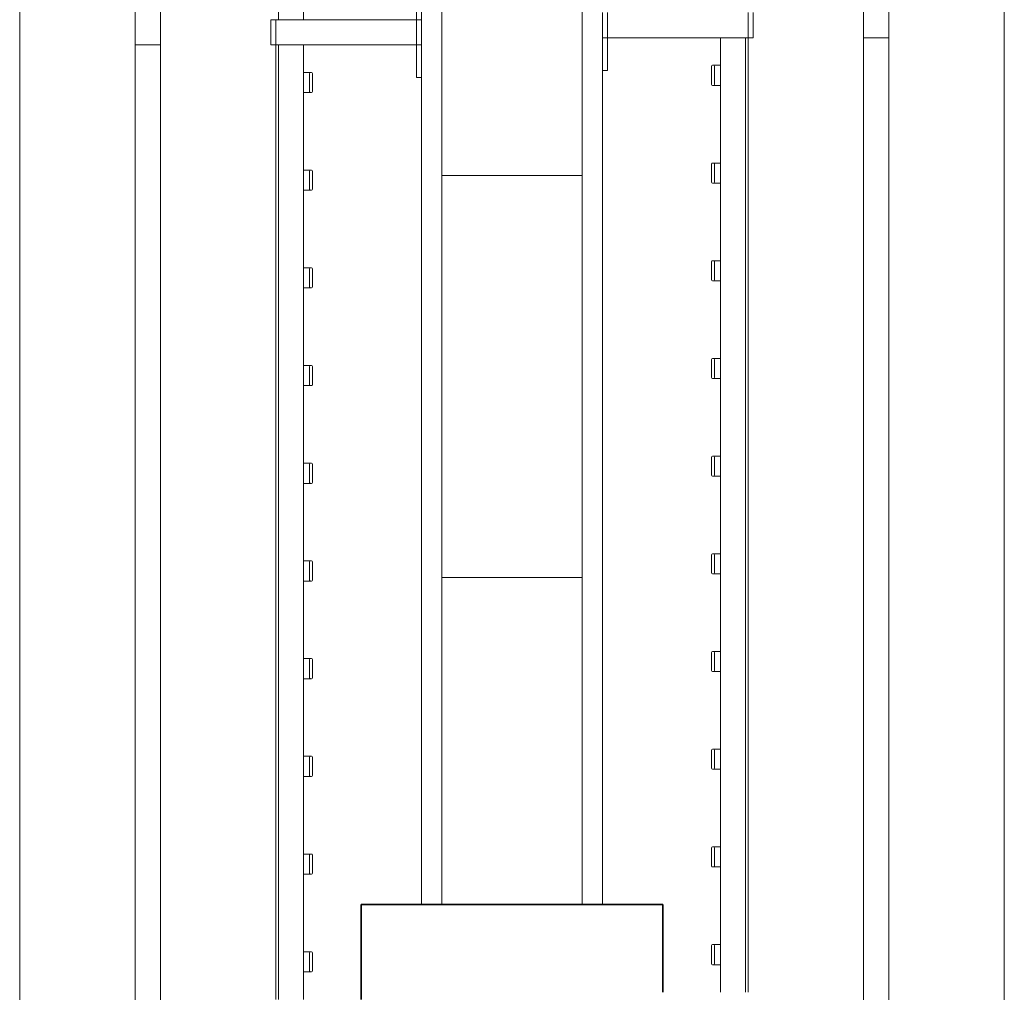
# Model space of a CAD drawing. Header units: millimetres. Extents: x 2016 to 102618, y -16590 to 68005.
# Tile 167 of 256: x 73010 to 73990, y 18237 to 19205. Entities that reach past the tile are written whole.
import ezdxf

# ---------------------------------------------------------------- set-up
doc = ezdxf.new("R2010")
doc.units = ezdxf.units.MM
for name, color, linetype, lineweight in [('A-WALL', 113, 'Continuous', 13), ('A-WALL-FNSH', 113, 'Continuous', 25), ('A-WALL-PATT', 111, 'Continuous', 25), ('I-FURN', 30, 'Continuous', 13), ('S-COLS', 52, 'Continuous', 13)]:
    doc.layers.add(name, color=color, linetype=linetype, lineweight=lineweight)

# ---------------------------------------------------------------- blocks, each defined once
blk = doc.blocks.new('79_VCS_FU_zitbank_kleedkamers - 79_VCS_FU_zitbank_kleedkamers-V5-00 Begane grond')
at = {"layer": 'I-FURN'}
for p, q in [((6055, -5.08), (6087.5, -5.08)), ((6087.5, -5), (6087.5, 0)), ((6112.5, 0), (6087.5, 0)), ((6087.5, -145), (6087.5, -5)), ((6112.5, -5), (6087.5, -5)), ((6112.5, 0), (6112.5, -5)), ((6112.5, -5), (6112.5, -145)), ((6112.5, -5.08), (6145, -5.08)), ((6145, -5.08), (6145, 0)), ((5137.5, -117.5), (6087.5, -117.5)), ((6112.5, -117.5), (7062.5, -117.5)), ((6140, -110.5), (6140, -109.51)), ((6140, -110.74), (6140, -116.5)), ((6159.03, -108.53), (6140.98, -108.53)), ((6141, -111.5), (6159.04, -111.5)), ((6160, -109.49), (6160, -110.53)), ((6160, -116.53), (6160, -110.77)), ((6237.22, -110.5), (6237.22, -109.51)), ((6237.22, -110.74), (6237.22, -116.5)), ((6256.26, -108.53), (6238.2, -108.53)), ((6238.22, -111.5), (6256.26, -111.5)), ((6257.22, -109.49), (6257.22, -110.53)), ((6257.22, -116.53), (6257.22, -110.77)), ((6334.44, -110.5), (6334.44, -109.51)), ((6334.44, -110.74), (6334.44, -116.5)), ((6353.48, -108.53), (6335.42, -108.53)), ((6335.44, -111.5), (6353.48, -111.5)), ((6354.44, -109.49), (6354.44, -110.53)), ((6354.44, -116.53), (6354.44, -110.77)), ((6431.67, -110.5), (6431.67, -109.51)), ((6431.67, -110.74), (6431.67, -116.5)), ((6450.7, -108.53), (6432.64, -108.53)), ((6432.67, -111.5), (6450.7, -111.5)), ((6451.67, -109.49), (6451.67, -110.53)), ((6451.67, -116.53), (6451.67, -110.77)), ((6528.89, -110.5), (6528.89, -109.51)), ((6528.89, -110.74), (6528.89, -116.5)), ((6547.92, -108.53), (6529.87, -108.53)), ((6529.89, -111.5), (6547.93, -111.5)), ((6548.89, -109.49), (6548.89, -110.53)), ((6548.89, -116.53), (6548.89, -110.77)), ((6626.11, -110.5), (6626.11, -109.51)), ((6626.11, -110.74), (6626.11, -116.5)), ((6645.14, -108.53), (6627.09, -108.53)), ((6627.11, -111.5), (6645.15, -111.5)), ((6646.11, -109.49), (6646.11, -110.53)), ((6646.11, -116.53), (6646.11, -110.77)), ((6723.33, -110.5), (6723.33, -109.51)), ((6723.33, -110.74), (6723.33, -116.5)), ((6742.37, -108.53), (6724.31, -108.53)), ((6724.33, -111.5), (6742.37, -111.5)), ((6743.33, -109.49), (6743.33, -110.53)), ((6743.33, -116.53), (6743.33, -110.77)), ((6820.56, -110.5), (6820.56, -109.51)), ((6820.56, -110.74), (6820.56, -116.5)), ((6839.59, -108.53), (6821.53, -108.53)), ((6821.56, -111.5), (6839.59, -111.5)), ((6840.56, -109.49), (6840.56, -110.53)), ((6840.56, -116.53), (6840.56, -110.77)), ((6917.78, -110.5), (6917.78, -109.51)), ((6917.78, -110.74), (6917.78, -116.5)), ((6936.81, -108.53), (6918.76, -108.53)), ((6918.78, -111.5), (6936.82, -111.5)), ((6937.78, -109.49), (6937.78, -110.53)), ((6937.78, -116.53), (6937.78, -110.77)), ((7015, -110.5), (7015, -109.51)), ((7015, -110.74), (7015, -116.5)), ((7034.03, -108.53), (7015.98, -108.53)), ((7016, -111.5), (7034.04, -111.5)), ((7035, -109.49), (7035, -110.53)), ((7035, -116.53), (7035, -110.77)), ((6087.5, -142.5), (5137.5, -142.5)), ((6087.5, -150), (6087.5, -145)), ((6112.5, -145), (6087.5, -145)), ((6112.5, -145), (6087.5, -145)), ((7062.5, -142.5), (6112.5, -142.5)), ((6112.5, -145), (6112.5, -150)), ((7062.5, -145), (6112.5, -145)), ((6112.5, -150), (6087.5, -150)), ((50, -260), (8250, -260)), ((6112.5, -259.7), (6112.5, -285.17)), ((8250, -285), (50, -285)), ((50, -400), (8250, -400))]:
    blk.add_line(p, q, dxfattribs=at)
at = {"layer": 'I-FURN', "flags": 128}
for points in [[(6140, -117.53), (6140, -117.43), (6140, -117.34), (6140, -117.24), (6140, -117.14), (6140, -117.05), (6140, -116.95), (6140, -116.86), (6140, -116.77), (6140, -116.68), (6140, -116.59), (6140, -116.5), (6140, -116.42), (6140, -116.34), (6140, -116.26), (6140, -116.18), (6140, -116.1), (6140, -116.03), (6140, -115.96), (6140, -115.89), (6140, -115.83), (6140, -115.77), (6140, -115.71), (6140, -115.68)], [(6160, -115.67), (6160, -115.72), (6160, -115.78), (6160, -115.85), (6160, -115.91), (6160, -115.98), (6160, -116.05), (6160, -116.13), (6160, -116.2), (6160, -116.28), (6160, -116.36), (6160, -116.45), (6160, -116.53), (6160, -116.62), (6160, -116.71), (6160, -116.8), (6160, -116.9), (6160, -116.99), (6160, -117.08), (6160, -117.18), (6160, -117.28), (6160, -117.38), (6160, -117.47)], [(6237.22, -117.53), (6237.22, -117.43), (6237.22, -117.34), (6237.22, -117.24), (6237.22, -117.14), (6237.22, -117.05), (6237.22, -116.95), (6237.22, -116.86), (6237.22, -116.77), (6237.22, -116.68), (6237.22, -116.59), (6237.22, -116.5), (6237.22, -116.42), (6237.22, -116.34), (6237.22, -116.26), (6237.22, -116.18), (6237.22, -116.1), (6237.22, -116.03), (6237.22, -115.96), (6237.22, -115.89), (6237.22, -115.83), (6237.22, -115.77), (6237.22, -115.71), (6237.22, -115.68)], [(6257.22, -115.67), (6257.22, -115.72), (6257.22, -115.78), (6257.22, -115.85), (6257.22, -115.91), (6257.22, -115.98), (6257.22, -116.05), (6257.22, -116.13), (6257.22, -116.2), (6257.22, -116.28), (6257.22, -116.36), (6257.22, -116.45), (6257.22, -116.53), (6257.22, -116.62), (6257.22, -116.71), (6257.22, -116.8), (6257.22, -116.9), (6257.22, -116.99), (6257.22, -117.08), (6257.22, -117.18), (6257.22, -117.28), (6257.22, -117.38), (6257.22, -117.47)], [(6334.44, -117.53), (6334.44, -117.43), (6334.44, -117.34), (6334.44, -117.24), (6334.44, -117.14), (6334.44, -117.05), (6334.44, -116.95), (6334.44, -116.86), (6334.44, -116.77), (6334.44, -116.68), (6334.44, -116.59), (6334.44, -116.5), (6334.44, -116.42), (6334.44, -116.34), (6334.44, -116.26), (6334.44, -116.18), (6334.44, -116.1), (6334.44, -116.03), (6334.44, -115.96), (6334.44, -115.89), (6334.44, -115.83), (6334.44, -115.77), (6334.44, -115.71), (6334.44, -115.68)], [(6354.44, -115.67), (6354.44, -115.72), (6354.44, -115.78), (6354.44, -115.85), (6354.44, -115.91), (6354.44, -115.98), (6354.44, -116.05), (6354.44, -116.13), (6354.44, -116.2), (6354.44, -116.28), (6354.44, -116.36), (6354.44, -116.45), (6354.44, -116.53), (6354.44, -116.62), (6354.44, -116.71), (6354.44, -116.8), (6354.44, -116.9), (6354.44, -116.99), (6354.44, -117.08), (6354.44, -117.18), (6354.44, -117.28), (6354.44, -117.38), (6354.44, -117.47)], [(6431.67, -117.53), (6431.67, -117.43), (6431.67, -117.34), (6431.67, -117.24), (6431.67, -117.14), (6431.67, -117.05), (6431.67, -116.95), (6431.67, -116.86), (6431.67, -116.77), (6431.67, -116.68), (6431.67, -116.59), (6431.67, -116.5), (6431.67, -116.42), (6431.67, -116.34), (6431.67, -116.26), (6431.67, -116.18), (6431.67, -116.1), (6431.67, -116.03), (6431.67, -115.96), (6431.67, -115.89), (6431.67, -115.83), (6431.67, -115.77), (6431.67, -115.71), (6431.67, -115.68)], [(6451.67, -115.67), (6451.67, -115.72), (6451.67, -115.78), (6451.67, -115.85), (6451.67, -115.91), (6451.67, -115.98), (6451.67, -116.05), (6451.67, -116.13), (6451.67, -116.2), (6451.67, -116.28), (6451.67, -116.36), (6451.67, -116.45), (6451.67, -116.53), (6451.67, -116.62), (6451.67, -116.71), (6451.67, -116.8), (6451.67, -116.9), (6451.67, -116.99), (6451.67, -117.08), (6451.67, -117.18), (6451.67, -117.28), (6451.67, -117.38), (6451.67, -117.47)], [(6528.89, -117.53), (6528.89, -117.43), (6528.89, -117.34), (6528.89, -117.24), (6528.89, -117.14), (6528.89, -117.05), (6528.89, -116.95), (6528.89, -116.86), (6528.89, -116.77), (6528.89, -116.68), (6528.89, -116.59), (6528.89, -116.5), (6528.89, -116.42), (6528.89, -116.34), (6528.89, -116.26), (6528.89, -116.18), (6528.89, -116.1), (6528.89, -116.03), (6528.89, -115.96), (6528.89, -115.89), (6528.89, -115.83), (6528.89, -115.77), (6528.89, -115.71), (6528.89, -115.68)], [(6548.89, -115.67), (6548.89, -115.72), (6548.89, -115.78), (6548.89, -115.85), (6548.89, -115.91), (6548.89, -115.98), (6548.89, -116.05), (6548.89, -116.13), (6548.89, -116.2), (6548.89, -116.28), (6548.89, -116.36), (6548.89, -116.45), (6548.89, -116.53), (6548.89, -116.62), (6548.89, -116.71), (6548.89, -116.8), (6548.89, -116.9), (6548.89, -116.99), (6548.89, -117.08), (6548.89, -117.18), (6548.89, -117.28), (6548.89, -117.38), (6548.89, -117.47)], [(6626.11, -117.53), (6626.11, -117.43), (6626.11, -117.34), (6626.11, -117.24), (6626.11, -117.14), (6626.11, -117.05), (6626.11, -116.95), (6626.11, -116.86), (6626.11, -116.77), (6626.11, -116.68), (6626.11, -116.59), (6626.11, -116.5), (6626.11, -116.42), (6626.11, -116.34), (6626.11, -116.26), (6626.11, -116.18), (6626.11, -116.1), (6626.11, -116.03), (6626.11, -115.96), (6626.11, -115.89), (6626.11, -115.83), (6626.11, -115.77), (6626.11, -115.71), (6626.11, -115.68)], [(6646.11, -115.67), (6646.11, -115.72), (6646.11, -115.78), (6646.11, -115.85), (6646.11, -115.91), (6646.11, -115.98), (6646.11, -116.05), (6646.11, -116.13), (6646.11, -116.2), (6646.11, -116.28), (6646.11, -116.36), (6646.11, -116.45), (6646.11, -116.53), (6646.11, -116.62), (6646.11, -116.71), (6646.11, -116.8), (6646.11, -116.9), (6646.11, -116.99), (6646.11, -117.08), (6646.11, -117.18), (6646.11, -117.28), (6646.11, -117.38), (6646.11, -117.47)], [(6723.33, -117.53), (6723.33, -117.43), (6723.33, -117.34), (6723.33, -117.24), (6723.33, -117.14), (6723.33, -117.05), (6723.33, -116.95), (6723.33, -116.86), (6723.33, -116.77), (6723.33, -116.68), (6723.33, -116.59), (6723.33, -116.5), (6723.33, -116.42), (6723.33, -116.34), (6723.33, -116.26), (6723.33, -116.18), (6723.33, -116.1), (6723.33, -116.03), (6723.33, -115.96), (6723.33, -115.89), (6723.33, -115.83), (6723.33, -115.77), (6723.33, -115.71), (6723.33, -115.68)], [(6743.33, -115.67), (6743.33, -115.72), (6743.33, -115.78), (6743.33, -115.85), (6743.33, -115.91), (6743.33, -115.98), (6743.33, -116.05), (6743.33, -116.13), (6743.33, -116.2), (6743.33, -116.28), (6743.33, -116.36), (6743.33, -116.45), (6743.33, -116.53), (6743.33, -116.62), (6743.33, -116.71), (6743.33, -116.8), (6743.33, -116.9), (6743.33, -116.99), (6743.33, -117.08), (6743.33, -117.18), (6743.33, -117.28), (6743.33, -117.38), (6743.33, -117.47)], [(6820.56, -117.53), (6820.56, -117.43), (6820.56, -117.34), (6820.56, -117.24), (6820.56, -117.14), (6820.56, -117.05), (6820.56, -116.95), (6820.56, -116.86), (6820.56, -116.77), (6820.56, -116.68), (6820.56, -116.59), (6820.56, -116.5), (6820.56, -116.42), (6820.56, -116.34), (6820.56, -116.26), (6820.56, -116.18), (6820.56, -116.1), (6820.56, -116.03), (6820.56, -115.96), (6820.56, -115.89), (6820.56, -115.83), (6820.56, -115.77), (6820.56, -115.71), (6820.56, -115.68)], [(6840.56, -115.67), (6840.56, -115.72), (6840.56, -115.78), (6840.56, -115.85), (6840.56, -115.91), (6840.56, -115.98), (6840.56, -116.05), (6840.56, -116.13), (6840.56, -116.2), (6840.56, -116.28), (6840.56, -116.36), (6840.56, -116.45), (6840.56, -116.53), (6840.56, -116.62), (6840.56, -116.71), (6840.56, -116.8), (6840.56, -116.9), (6840.56, -116.99), (6840.56, -117.08), (6840.56, -117.18), (6840.56, -117.28), (6840.56, -117.38), (6840.56, -117.47)], [(6917.78, -117.53), (6917.78, -117.43), (6917.78, -117.34), (6917.78, -117.24), (6917.78, -117.14), (6917.78, -117.05), (6917.78, -116.95), (6917.78, -116.86), (6917.78, -116.77), (6917.78, -116.68), (6917.78, -116.59), (6917.78, -116.5), (6917.78, -116.42), (6917.78, -116.34), (6917.78, -116.26), (6917.78, -116.18), (6917.78, -116.1), (6917.78, -116.03), (6917.78, -115.96), (6917.78, -115.89), (6917.78, -115.83), (6917.78, -115.77), (6917.78, -115.71), (6917.78, -115.68)], [(6937.78, -115.67), (6937.78, -115.72), (6937.78, -115.78), (6937.78, -115.85), (6937.78, -115.91), (6937.78, -115.98), (6937.78, -116.05), (6937.78, -116.13), (6937.78, -116.2), (6937.78, -116.28), (6937.78, -116.36), (6937.78, -116.45), (6937.78, -116.53), (6937.78, -116.62), (6937.78, -116.71), (6937.78, -116.8), (6937.78, -116.9), (6937.78, -116.99), (6937.78, -117.08), (6937.78, -117.18), (6937.78, -117.28), (6937.78, -117.38), (6937.78, -117.47)], [(7015, -117.53), (7015, -117.43), (7015, -117.34), (7015, -117.24), (7015, -117.14), (7015, -117.05), (7015, -116.95), (7015, -116.86), (7015, -116.77), (7015, -116.68), (7015, -116.59), (7015, -116.5), (7015, -116.42), (7015, -116.34), (7015, -116.26), (7015, -116.18), (7015, -116.1), (7015, -116.03), (7015, -115.96), (7015, -115.89), (7015, -115.83), (7015, -115.77), (7015, -115.71), (7015, -115.68)], [(7035, -115.67), (7035, -115.72), (7035, -115.78), (7035, -115.85), (7035, -115.91), (7035, -115.98), (7035, -116.05), (7035, -116.13), (7035, -116.2), (7035, -116.28), (7035, -116.36), (7035, -116.45), (7035, -116.53), (7035, -116.62), (7035, -116.71), (7035, -116.8), (7035, -116.9), (7035, -116.99), (7035, -117.08), (7035, -117.18), (7035, -117.28), (7035, -117.38), (7035, -117.47)]]:
    blk.add_lwpolyline(points, dxfattribs=at)
at = {"layer": 'I-FURN'}
for centre, radius, start, end in [((6140.98, -109.51), 0.978, 90, 180), ((6141, -110.5), 1, 180, 270), ((6159.03, -109.49), 0.966, 0, 90), ((6159.04, -110.53), 0.962, 270, 360), ((6238.2, -109.51), 0.978, 90, 180), ((6238.22, -110.5), 1, 180, 270), ((6256.26, -109.49), 0.966, 0, 90), ((6256.26, -110.53), 0.962, 270, 360), ((6335.42, -109.51), 0.978, 90, 180), ((6335.44, -110.5), 1, 180, 270), ((6353.48, -109.49), 0.966, 0, 90), ((6353.48, -110.53), 0.962, 270, 360), ((6432.64, -109.51), 0.978, 90, 180), ((6432.67, -110.5), 1, 180, 270), ((6450.7, -109.49), 0.966, 0, 90), ((6450.7, -110.53), 0.962, 270, 360), ((6529.87, -109.51), 0.978, 90, 180), ((6529.89, -110.5), 1, 180, 270), ((6547.92, -109.49), 0.966, 0, 90), ((6547.93, -110.53), 0.962, 270, 360), ((6627.09, -109.51), 0.978, 90, 180), ((6627.11, -110.5), 1, 180, 270), ((6645.14, -109.49), 0.966, 0, 90), ((6645.15, -110.53), 0.962, 270, 360), ((6724.31, -109.51), 0.978, 90, 180), ((6724.33, -110.5), 1, 180, 270), ((6742.37, -109.49), 0.966, 0, 90), ((6742.37, -110.53), 0.962, 270, 360), ((6821.53, -109.51), 0.978, 90, 180), ((6821.56, -110.5), 1, 180, 270), ((6839.59, -109.49), 0.966, 0, 90), ((6839.59, -110.53), 0.962, 270, 360), ((6918.76, -109.51), 0.978, 90, 180), ((6918.78, -110.5), 1, 180, 270), ((6936.81, -109.49), 0.966, 0, 90), ((6936.82, -110.53), 0.962, 270, 360), ((7015.98, -109.51), 0.978, 90, 180), ((7016, -110.5), 1, 180, 270), ((7034.03, -109.49), 0.966, 0, 90), ((7034.04, -110.53), 0.962, 270, 360)]:
    blk.add_arc(centre, radius, start, end, dxfattribs=at)
for centre, major_axis, start_param, end_param in [((6140.98, -109.51), (0.978, 0), 1.570796, 3.140513), ((6141, -110.49), (-1, 0), 0.001, 1.570796), ((6159.03, -109.5), (0.966, 0), 0.001117, 1.570796), ((6159.04, -110.53), (0.962, 0), 4.712389, 6.282063), ((6238.2, -109.51), (0.978, 0), 1.570796, 3.140513), ((6238.22, -110.49), (1, 0), 3.142593, 4.712389), ((6256.26, -109.5), (0.966, 0), 0.001117, 1.570796), ((6256.26, -110.53), (0.962, 0), 4.712389, 6.282063), ((6335.42, -109.51), (0.978, 0), 1.570796, 3.140513), ((6335.44, -110.49), (-1, 0), 0.001, 1.570796), ((6353.48, -109.5), (0.966, 0), 0.001117, 1.570796), ((6353.48, -110.53), (0.962, 0), 4.712389, 6.282063), ((6432.64, -109.51), (0.978, 0), 1.570796, 3.140513), ((6432.67, -110.49), (-1, 0), 0.001, 1.570796), ((6450.7, -109.5), (0.966, 0), 0.001117, 1.570796), ((6450.7, -110.53), (0.962, 0), 4.712389, 6.282063), ((6529.87, -109.51), (0.978, 0), 1.570796, 3.140513), ((6529.89, -110.49), (-1, 0), 0.001, 1.570796), ((6547.92, -109.5), (0.966, 0), 0.001117, 1.570796), ((6547.93, -110.53), (0.962, 0), 4.712389, 6.282063), ((6627.09, -109.51), (0.978, 0), 1.570796, 3.140513), ((6627.11, -110.49), (-1, 0), 0.001, 1.570796), ((6645.14, -109.5), (-0.966, 0), 3.14271, 4.712389), ((6645.15, -110.53), (0.962, 0), 4.712389, 6.282063), ((6724.31, -109.51), (0.978, 0), 1.570796, 3.140513), ((6724.33, -110.49), (-1, 0), 0.001, 1.570796), ((6742.37, -109.5), (0.966, 0), 0.001117, 1.570796), ((6742.37, -110.53), (0.962, 0), 4.712389, 6.282063), ((6821.53, -109.51), (0.978, 0), 1.570796, 3.140513), ((6821.56, -110.49), (-1, 0), 0.001, 1.570796), ((6839.59, -109.5), (0.966, 0), 0.001117, 1.570796), ((6839.59, -110.53), (0.962, 0), 4.712389, 6.282063), ((6918.76, -109.51), (0.978, 0), 1.570796, 3.140513), ((6918.78, -110.49), (-1, 0), 0.001, 1.570796), ((6936.81, -109.5), (0.966, 0), 0.001117, 1.570796), ((6936.82, -110.53), (0.962, 0), 4.712389, 6.282063), ((7015.98, -109.51), (0.978, 0), 1.570796, 3.140513), ((7016, -110.49), (-1, 0), 0.001, 1.570796), ((7034.03, -109.5), (0.966, 0), 0.001117, 1.570796), ((7034.04, -110.53), (0.962, 0), 4.712389, 6.282063)]:
    blk.add_ellipse(centre, major_axis=major_axis, ratio=0.997927, start_param=start_param, end_param=end_param, dxfattribs=at)
blk = doc.blocks.new('79_VCS_FU_zitbank_kleedkamers - 79_VCS_FU_zitbank_kleedkamers-V6-00 Begane grond')
at = {"layer": 'I-FURN'}
for p, q in [((2155, 0), (2155, -5.08)), ((2155, -5.08), (2187.5, -5.08)), ((2187.5, -5), (2187.5, 0)), ((2212.5, 0), (2187.5, 0)), ((2187.5, -145), (2187.5, -5)), ((2212.5, -5), (2187.5, -5)), ((1237.5, -117.5), (2187.5, -117.5)), ((1265, -110.5), (1265, -109.51)), ((1265, -110.74), (1265, -116.5)), ((1284.03, -108.53), (1265.98, -108.53)), ((1266, -111.5), (1284.04, -111.5)), ((1285, -109.49), (1285, -110.53)), ((1285, -116.53), (1285, -110.77)), ((1362.22, -110.5), (1362.22, -109.51)), ((1362.22, -110.74), (1362.22, -116.5)), ((1381.26, -108.53), (1363.2, -108.53)), ((1363.22, -111.5), (1381.26, -111.5)), ((1382.22, -109.49), (1382.22, -110.53)), ((1382.22, -116.53), (1382.22, -110.77)), ((1459.44, -110.5), (1459.44, -109.51)), ((1459.44, -110.74), (1459.44, -116.5)), ((1478.48, -108.53), (1460.42, -108.53)), ((1460.44, -111.5), (1478.48, -111.5)), ((1479.44, -109.49), (1479.44, -110.53)), ((1479.44, -116.53), (1479.44, -110.77)), ((1556.67, -110.5), (1556.67, -109.51)), ((1556.67, -110.74), (1556.67, -116.5)), ((1575.7, -108.53), (1557.64, -108.53)), ((1557.67, -111.5), (1575.7, -111.5)), ((1576.67, -109.49), (1576.67, -110.53)), ((1576.67, -116.53), (1576.67, -110.77)), ((1653.89, -110.5), (1653.89, -109.51)), ((1653.89, -110.74), (1653.89, -116.5)), ((1672.92, -108.53), (1654.87, -108.53)), ((1654.89, -111.5), (1672.93, -111.5)), ((1673.89, -109.49), (1673.89, -110.53)), ((1673.89, -116.53), (1673.89, -110.77)), ((1751.11, -110.5), (1751.11, -109.51)), ((1751.11, -110.74), (1751.11, -116.5)), ((1770.14, -108.53), (1752.09, -108.53)), ((1752.11, -111.5), (1770.15, -111.5)), ((1771.11, -109.49), (1771.11, -110.53)), ((1771.11, -116.53), (1771.11, -110.77)), ((1848.33, -110.5), (1848.33, -109.51)), ((1848.33, -110.74), (1848.33, -116.5)), ((1867.37, -108.53), (1849.31, -108.53)), ((1849.33, -111.5), (1867.37, -111.5)), ((1868.33, -109.49), (1868.33, -110.53)), ((1868.33, -116.53), (1868.33, -110.77)), ((1945.56, -110.5), (1945.56, -109.51)), ((1945.56, -110.74), (1945.56, -116.5)), ((1964.59, -108.53), (1946.53, -108.53)), ((1946.56, -111.5), (1964.59, -111.5)), ((1965.56, -109.49), (1965.56, -110.53)), ((1965.56, -116.53), (1965.56, -110.77)), ((2042.78, -110.5), (2042.78, -109.51)), ((2042.78, -110.74), (2042.78, -116.5)), ((2061.81, -108.53), (2043.76, -108.53)), ((2043.78, -111.5), (2061.82, -111.5)), ((2062.78, -109.49), (2062.78, -110.53)), ((2062.78, -116.53), (2062.78, -110.77)), ((2140, -110.5), (2140, -109.51)), ((2140, -110.74), (2140, -116.5)), ((2159.03, -108.53), (2140.98, -108.53)), ((2141, -111.5), (2159.04, -111.5)), ((2160, -109.49), (2160, -110.53)), ((2160, -116.53), (2160, -110.77)), ((2187.5, -142.5), (1237.5, -142.5)), ((2187.5, -145), (1237.5, -145)), ((2187.5, -150), (2187.5, -145)), ((2212.5, -145), (2187.5, -145)), ((2212.5, -145), (2187.5, -145)), ((2212.5, -150), (2187.5, -150)), ((50, -260), (8250, -260)), ((2187.5, -285.3), (2187.5, -259.83)), ((8250, -285), (50, -285)), ((50, -400), (8250, -400))]:
    blk.add_line(p, q, dxfattribs=at)
at = {"layer": 'I-FURN', "flags": 128}
for points in [[(1265, -117.53), (1265, -117.43), (1265, -117.34), (1265, -117.24), (1265, -117.14), (1265, -117.05), (1265, -116.95), (1265, -116.86), (1265, -116.77), (1265, -116.68), (1265, -116.59), (1265, -116.5), (1265, -116.42), (1265, -116.34), (1265, -116.26), (1265, -116.18), (1265, -116.1), (1265, -116.03), (1265, -115.96), (1265, -115.89), (1265, -115.83), (1265, -115.77), (1265, -115.71), (1265, -115.68)], [(1285, -115.67), (1285, -115.72), (1285, -115.78), (1285, -115.85), (1285, -115.91), (1285, -115.98), (1285, -116.05), (1285, -116.13), (1285, -116.2), (1285, -116.28), (1285, -116.36), (1285, -116.45), (1285, -116.53), (1285, -116.62), (1285, -116.71), (1285, -116.8), (1285, -116.9), (1285, -116.99), (1285, -117.08), (1285, -117.18), (1285, -117.28), (1285, -117.38), (1285, -117.47)], [(1362.22, -117.53), (1362.22, -117.43), (1362.22, -117.34), (1362.22, -117.24), (1362.22, -117.14), (1362.22, -117.05), (1362.22, -116.95), (1362.22, -116.86), (1362.22, -116.77), (1362.22, -116.68), (1362.22, -116.59), (1362.22, -116.5), (1362.22, -116.42), (1362.22, -116.34), (1362.22, -116.26), (1362.22, -116.18), (1362.22, -116.1), (1362.22, -116.03), (1362.22, -115.96), (1362.22, -115.89), (1362.22, -115.83), (1362.22, -115.77), (1362.22, -115.71), (1362.22, -115.68)], [(1382.22, -115.67), (1382.22, -115.72), (1382.22, -115.78), (1382.22, -115.85), (1382.22, -115.91), (1382.22, -115.98), (1382.22, -116.05), (1382.22, -116.13), (1382.22, -116.2), (1382.22, -116.28), (1382.22, -116.36), (1382.22, -116.45), (1382.22, -116.53), (1382.22, -116.62), (1382.22, -116.71), (1382.22, -116.8), (1382.22, -116.9), (1382.22, -116.99), (1382.22, -117.08), (1382.22, -117.18), (1382.22, -117.28), (1382.22, -117.38), (1382.22, -117.47)], [(1459.44, -117.53), (1459.44, -117.43), (1459.44, -117.34), (1459.44, -117.24), (1459.44, -117.14), (1459.44, -117.05), (1459.44, -116.95), (1459.44, -116.86), (1459.44, -116.77), (1459.44, -116.68), (1459.44, -116.59), (1459.44, -116.5), (1459.44, -116.42), (1459.44, -116.34), (1459.44, -116.26), (1459.44, -116.18), (1459.44, -116.1), (1459.44, -116.03), (1459.44, -115.96), (1459.44, -115.89), (1459.44, -115.83), (1459.44, -115.77), (1459.44, -115.71), (1459.44, -115.68)], [(1479.44, -115.67), (1479.44, -115.72), (1479.44, -115.78), (1479.44, -115.85), (1479.44, -115.91), (1479.44, -115.98), (1479.44, -116.05), (1479.44, -116.13), (1479.44, -116.2), (1479.44, -116.28), (1479.44, -116.36), (1479.44, -116.45), (1479.44, -116.53), (1479.44, -116.62), (1479.44, -116.71), (1479.44, -116.8), (1479.44, -116.9), (1479.44, -116.99), (1479.44, -117.08), (1479.44, -117.18), (1479.44, -117.28), (1479.44, -117.38), (1479.44, -117.47)], [(1556.67, -117.53), (1556.67, -117.43), (1556.67, -117.34), (1556.67, -117.24), (1556.67, -117.14), (1556.67, -117.05), (1556.67, -116.95), (1556.67, -116.86), (1556.67, -116.77), (1556.67, -116.68), (1556.67, -116.59), (1556.67, -116.5), (1556.67, -116.42), (1556.67, -116.34), (1556.67, -116.26), (1556.67, -116.18), (1556.67, -116.1), (1556.67, -116.03), (1556.67, -115.96), (1556.67, -115.89), (1556.67, -115.83), (1556.67, -115.77), (1556.67, -115.71), (1556.67, -115.68)], [(1576.67, -115.67), (1576.67, -115.72), (1576.67, -115.78), (1576.67, -115.85), (1576.67, -115.91), (1576.67, -115.98), (1576.67, -116.05), (1576.67, -116.13), (1576.67, -116.2), (1576.67, -116.28), (1576.67, -116.36), (1576.67, -116.45), (1576.67, -116.53), (1576.67, -116.62), (1576.67, -116.71), (1576.67, -116.8), (1576.67, -116.9), (1576.67, -116.99), (1576.67, -117.08), (1576.67, -117.18), (1576.67, -117.28), (1576.67, -117.38), (1576.67, -117.47)], [(1653.89, -117.53), (1653.89, -117.43), (1653.89, -117.34), (1653.89, -117.24), (1653.89, -117.14), (1653.89, -117.05), (1653.89, -116.95), (1653.89, -116.86), (1653.89, -116.77), (1653.89, -116.68), (1653.89, -116.59), (1653.89, -116.5), (1653.89, -116.42), (1653.89, -116.34), (1653.89, -116.26), (1653.89, -116.18), (1653.89, -116.1), (1653.89, -116.03), (1653.89, -115.96), (1653.89, -115.89), (1653.89, -115.83), (1653.89, -115.77), (1653.89, -115.71), (1653.89, -115.68)], [(1673.89, -115.67), (1673.89, -115.72), (1673.89, -115.78), (1673.89, -115.85), (1673.89, -115.91), (1673.89, -115.98), (1673.89, -116.05), (1673.89, -116.13), (1673.89, -116.2), (1673.89, -116.28), (1673.89, -116.36), (1673.89, -116.45), (1673.89, -116.53), (1673.89, -116.62), (1673.89, -116.71), (1673.89, -116.8), (1673.89, -116.9), (1673.89, -116.99), (1673.89, -117.08), (1673.89, -117.18), (1673.89, -117.28), (1673.89, -117.38), (1673.89, -117.47)], [(1751.11, -117.53), (1751.11, -117.43), (1751.11, -117.34), (1751.11, -117.24), (1751.11, -117.14), (1751.11, -117.05), (1751.11, -116.95), (1751.11, -116.86), (1751.11, -116.77), (1751.11, -116.68), (1751.11, -116.59), (1751.11, -116.5), (1751.11, -116.42), (1751.11, -116.34), (1751.11, -116.26), (1751.11, -116.18), (1751.11, -116.1), (1751.11, -116.03), (1751.11, -115.96), (1751.11, -115.89), (1751.11, -115.83), (1751.11, -115.77), (1751.11, -115.71), (1751.11, -115.68)], [(1771.11, -115.67), (1771.11, -115.72), (1771.11, -115.78), (1771.11, -115.85), (1771.11, -115.91), (1771.11, -115.98), (1771.11, -116.05), (1771.11, -116.13), (1771.11, -116.2), (1771.11, -116.28), (1771.11, -116.36), (1771.11, -116.45), (1771.11, -116.53), (1771.11, -116.62), (1771.11, -116.71), (1771.11, -116.8), (1771.11, -116.9), (1771.11, -116.99), (1771.11, -117.08), (1771.11, -117.18), (1771.11, -117.28), (1771.11, -117.38), (1771.11, -117.47)], [(1848.33, -117.53), (1848.33, -117.43), (1848.33, -117.34), (1848.33, -117.24), (1848.33, -117.14), (1848.33, -117.05), (1848.33, -116.95), (1848.33, -116.86), (1848.33, -116.77), (1848.33, -116.68), (1848.33, -116.59), (1848.33, -116.5), (1848.33, -116.42), (1848.33, -116.34), (1848.33, -116.26), (1848.33, -116.18), (1848.33, -116.1), (1848.33, -116.03), (1848.33, -115.96), (1848.33, -115.89), (1848.33, -115.83), (1848.33, -115.77), (1848.33, -115.71), (1848.33, -115.68)], [(1868.33, -115.67), (1868.33, -115.72), (1868.33, -115.78), (1868.33, -115.85), (1868.33, -115.91), (1868.33, -115.98), (1868.33, -116.05), (1868.33, -116.13), (1868.33, -116.2), (1868.33, -116.28), (1868.33, -116.36), (1868.33, -116.45), (1868.33, -116.53), (1868.33, -116.62), (1868.33, -116.71), (1868.33, -116.8), (1868.33, -116.9), (1868.33, -116.99), (1868.33, -117.08), (1868.33, -117.18), (1868.33, -117.28), (1868.33, -117.38), (1868.33, -117.47)], [(1945.56, -117.53), (1945.56, -117.43), (1945.56, -117.34), (1945.56, -117.24), (1945.56, -117.14), (1945.56, -117.05), (1945.56, -116.95), (1945.56, -116.86), (1945.56, -116.77), (1945.56, -116.68), (1945.56, -116.59), (1945.56, -116.5), (1945.56, -116.42), (1945.56, -116.34), (1945.56, -116.26), (1945.56, -116.18), (1945.56, -116.1), (1945.56, -116.03), (1945.56, -115.96), (1945.56, -115.89), (1945.56, -115.83), (1945.56, -115.77), (1945.56, -115.71), (1945.56, -115.68)], [(1965.56, -115.67), (1965.56, -115.72), (1965.56, -115.78), (1965.56, -115.85), (1965.56, -115.91), (1965.56, -115.98), (1965.56, -116.05), (1965.56, -116.13), (1965.56, -116.2), (1965.56, -116.28), (1965.56, -116.36), (1965.56, -116.45), (1965.56, -116.53), (1965.56, -116.62), (1965.56, -116.71), (1965.56, -116.8), (1965.56, -116.9), (1965.56, -116.99), (1965.56, -117.08), (1965.56, -117.18), (1965.56, -117.28), (1965.56, -117.38), (1965.56, -117.47)], [(2042.78, -117.53), (2042.78, -117.43), (2042.78, -117.34), (2042.78, -117.24), (2042.78, -117.14), (2042.78, -117.05), (2042.78, -116.95), (2042.78, -116.86), (2042.78, -116.77), (2042.78, -116.68), (2042.78, -116.59), (2042.78, -116.5), (2042.78, -116.42), (2042.78, -116.34), (2042.78, -116.26), (2042.78, -116.18), (2042.78, -116.1), (2042.78, -116.03), (2042.78, -115.96), (2042.78, -115.89), (2042.78, -115.83), (2042.78, -115.77), (2042.78, -115.71), (2042.78, -115.68)], [(2062.78, -115.67), (2062.78, -115.72), (2062.78, -115.78), (2062.78, -115.85), (2062.78, -115.91), (2062.78, -115.98), (2062.78, -116.05), (2062.78, -116.13), (2062.78, -116.2), (2062.78, -116.28), (2062.78, -116.36), (2062.78, -116.45), (2062.78, -116.53), (2062.78, -116.62), (2062.78, -116.71), (2062.78, -116.8), (2062.78, -116.9), (2062.78, -116.99), (2062.78, -117.08), (2062.78, -117.18), (2062.78, -117.28), (2062.78, -117.38), (2062.78, -117.47)], [(2140, -117.53), (2140, -117.43), (2140, -117.34), (2140, -117.24), (2140, -117.14), (2140, -117.05), (2140, -116.95), (2140, -116.86), (2140, -116.77), (2140, -116.68), (2140, -116.59), (2140, -116.5), (2140, -116.42), (2140, -116.34), (2140, -116.26), (2140, -116.18), (2140, -116.1), (2140, -116.03), (2140, -115.96), (2140, -115.89), (2140, -115.83), (2140, -115.77), (2140, -115.71), (2140, -115.68)], [(2160, -115.67), (2160, -115.72), (2160, -115.78), (2160, -115.85), (2160, -115.91), (2160, -115.98), (2160, -116.05), (2160, -116.13), (2160, -116.2), (2160, -116.28), (2160, -116.36), (2160, -116.45), (2160, -116.53), (2160, -116.62), (2160, -116.71), (2160, -116.8), (2160, -116.9), (2160, -116.99), (2160, -117.08), (2160, -117.18), (2160, -117.28), (2160, -117.38), (2160, -117.47)]]:
    blk.add_lwpolyline(points, dxfattribs=at)
at = {"layer": 'I-FURN'}
for centre, radius, start, end in [((1265.98, -109.51), 0.978, 90, 180), ((1266, -110.5), 1, 180, 270), ((1284.03, -109.49), 0.966, 0, 90), ((1284.04, -110.53), 0.962, 270, 360), ((1363.2, -109.51), 0.978, 90, 180), ((1363.22, -110.5), 1, 180, 270), ((1381.26, -109.49), 0.966, 0, 90), ((1381.26, -110.53), 0.962, 270, 360), ((1460.42, -109.51), 0.978, 90, 180), ((1460.44, -110.5), 1, 180, 270), ((1478.48, -109.49), 0.966, 0, 90), ((1478.48, -110.53), 0.962, 270, 360), ((1557.64, -109.51), 0.978, 90, 180), ((1557.67, -110.5), 1, 180, 270), ((1575.7, -109.49), 0.966, 0, 90), ((1575.7, -110.53), 0.962, 270, 360), ((1654.87, -109.51), 0.978, 90, 180), ((1654.89, -110.5), 1, 180, 270), ((1672.92, -109.49), 0.966, 0, 90), ((1672.93, -110.53), 0.962, 270, 360), ((1752.09, -109.51), 0.978, 90, 180), ((1752.11, -110.5), 1, 180, 270), ((1770.14, -109.49), 0.966, 0, 90), ((1770.15, -110.53), 0.962, 270, 360), ((1849.31, -109.51), 0.978, 90, 180), ((1849.33, -110.5), 1, 180, 270), ((1867.37, -109.49), 0.966, 0, 90), ((1867.37, -110.53), 0.962, 270, 360), ((1946.53, -109.51), 0.978, 90, 180), ((1946.56, -110.5), 1, 180, 270), ((1964.59, -109.49), 0.966, 0, 90), ((1964.59, -110.53), 0.962, 270, 360), ((2043.76, -109.51), 0.978, 90, 180), ((2043.78, -110.5), 1, 180, 270), ((2061.81, -109.49), 0.966, 0, 90), ((2061.82, -110.53), 0.962, 270, 360), ((2140.98, -109.51), 0.978, 90, 180), ((2141, -110.5), 1, 180, 270), ((2159.03, -109.49), 0.966, 0, 90), ((2159.04, -110.53), 0.962, 270, 360)]:
    blk.add_arc(centre, radius, start, end, dxfattribs=at)
for centre, major_axis, start_param, end_param in [((1265.98, -109.51), (0.978, 0), 1.570796, 3.140513), ((1266, -110.49), (1, 0), 3.142593, 4.712389), ((1284.03, -109.5), (-0.966, 0), 3.14271, 4.712389), ((1284.04, -110.53), (0.962, 0), 4.712389, 6.282063), ((1363.2, -109.51), (0.978, 0), 1.570796, 3.140513), ((1363.22, -110.49), (1, 0), 3.142593, 4.712389), ((1381.26, -109.5), (-0.966, 0), 3.14271, 4.712389), ((1381.26, -110.53), (0.962, 0), 4.712389, 6.282063), ((1460.42, -109.51), (0.978, 0), 1.570796, 3.140513), ((1460.44, -110.49), (1, 0), 3.142593, 4.712389), ((1478.48, -109.5), (0.966, 0), 0.001117, 1.570796), ((1478.48, -110.53), (0.962, 0), 4.712389, 6.282063), ((1557.64, -109.51), (0.978, 0), 1.570796, 3.140513), ((1557.67, -110.49), (1, 0), 3.142593, 4.712389), ((1575.7, -109.5), (-0.966, 0), 3.14271, 4.712389), ((1575.7, -110.53), (0.962, 0), 4.712389, 6.282063), ((1654.87, -109.51), (0.978, 0), 1.570796, 3.140513), ((1654.89, -110.49), (1, 0), 3.142593, 4.712389), ((1672.92, -109.5), (-0.966, 0), 3.14271, 4.712389), ((1672.93, -110.53), (0.962, 0), 4.712389, 6.282063), ((1752.09, -109.51), (0.978, 0), 1.570796, 3.140513), ((1752.11, -110.49), (1, 0), 3.142593, 4.712389), ((1770.14, -109.5), (-0.966, 0), 3.14271, 4.712389), ((1770.15, -110.53), (0.962, 0), 4.712389, 6.282063), ((1849.31, -109.51), (0.978, 0), 1.570796, 3.140513), ((1849.33, -110.49), (1, 0), 3.142593, 4.712389), ((1867.37, -109.5), (-0.966, 0), 3.14271, 4.712389), ((1867.37, -110.53), (0.962, 0), 4.712389, 6.282063), ((1946.53, -109.51), (0.978, 0), 1.570796, 3.140513), ((1946.56, -110.49), (1, 0), 3.142593, 4.712389), ((1964.59, -109.5), (-0.966, 0), 3.14271, 4.712389), ((1964.59, -110.53), (0.962, 0), 4.712389, 6.282063), ((2043.76, -109.51), (0.978, 0), 1.570796, 3.140513), ((2043.78, -110.49), (1, 0), 3.142593, 4.712389), ((2061.81, -109.5), (-0.966, 0), 3.14271, 4.712389), ((2061.82, -110.53), (0.962, 0), 4.712389, 6.282063), ((2140.98, -109.51), (0.978, 0), 1.570796, 3.140513), ((2141, -110.49), (1, 0), 3.142593, 4.712389), ((2159.03, -109.5), (-0.966, 0), 3.14271, 4.712389), ((2159.04, -110.53), (0.962, 0), 4.712389, 6.282063)]:
    blk.add_ellipse(centre, major_axis=major_axis, ratio=0.997927, start_param=start_param, end_param=end_param, dxfattribs=at)
blk = doc.blocks.new('28_VCS_SF_houten kolom - beton kolom 300X300-V165-00 Begane grond')
at = {"layer": 'S-COLS', "lineweight": 5}
h = blk.add_hatch(dxfattribs=at)
h.set_pattern_fill('FP_172', color=256, style=0, pattern_type=2)
h.set_pattern_definition([(45, (-73500, -18175), (-500, 500), []), (45, (-73330, -18175), (-500, 500), []), (45, (-73320, -18175), (-500, 500), []), (45, (-73310, -18175), (-500, 500), []), (45, (-73300, -18175), (-500, 500), []), (45, (-73290, -18175), (-500, 500), []), (45, (-73280, -18175), (-500, 500), []), (45, (-73270, -18175), (-500, 500), [])])
h.paths.add_polyline_path([(90, -150), (150, -150), (150, 37.5), (90, 37.5), (90, 62.5), (150, 62.5), (150, 150), (-150, 150), (-150, 55.39), (-90, 55.39), (-90, 30.39), (-150, 30.39), (-150, -150), (70, -150)], flags=0)
at = {"layer": 'S-COLS', "lineweight": 35}
for p, q in [((150, 150), (-150, 150)), ((-150, 150), (-150, 55.39)), ((150, 62.5), (150, 150)), ((-150, 30.39), (-150, -150)), ((150, -150), (150, 37.5)), ((-150, -150), (150, -150))]:
    blk.add_line(p, q, dxfattribs=at)

msp = doc.modelspace()

# ---------------------------------------------------------------- hatches: boundary and pattern name
at = {"layer": 'A-WALL-PATT', "lineweight": 5}
h = msp.add_hatch(dxfattribs=at)
h.set_pattern_fill('FP_19', color=256, angle=-90, style=0, pattern_type=2)
h.set_pattern_definition([(1e-13, (73410, 21050), (-8e-13, 400), [])])
h.paths.add_polyline_path([(73570, 16560), (73570, 18025), (73430, 18025), (73430, 16560)], flags=0)
h.paths.add_polyline_path([(73430, 18325), (73570, 18325), (73570, 25025), (73430, 25025), (73430, 18528.39)], flags=0)
h.paths.add_polyline_path([(73570, 25325), (73570, 25540), (73430, 25540), (73430, 25325), (73433.05, 25325)], flags=0)

# ---------------------------------------------------------------- linework, layer by layer
at = {"layer": 'A-WALL', "color": 250, "lineweight": 18}
for p, q in [((73430, 25025), (73430, 18325)), ((73570, 25025), (73570, 18325))]:
    msp.add_line(p, q, dxfattribs=at)
at = {"layer": 'A-WALL-FNSH', "color": 7, "lineweight": 13}
for p, q in [((73410, 20155.39), (73410, 19205.39)), ((73410, 19180.39), (73410, 18325)), ((73590, 18325), (73590, 19187.5))]:
    msp.add_line(p, q, dxfattribs=at)

# ---------------------------------------------------------------- block references
at = {"layer": 'I-FURN'}
for name, p, rotation in [('79_VCS_FU_zitbank_kleedkamers - 79_VCS_FU_zitbank_kleedkamers-V6-00 Begane grond', (73590, 17000), 90), ('79_VCS_FU_zitbank_kleedkamers - 79_VCS_FU_zitbank_kleedkamers-V5-00 Begane grond', (73410, 25292.89), 269.9999999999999)]:
    msp.add_blockref(name, p, dxfattribs=dict(at, rotation=rotation))
at = {"layer": 'S-COLS'}
msp.add_blockref('28_VCS_SF_houten kolom - beton kolom 300X300-V165-00 Begane grond', (73500, 18175), dxfattribs=at)

doc.saveas('drawing.dxf')
